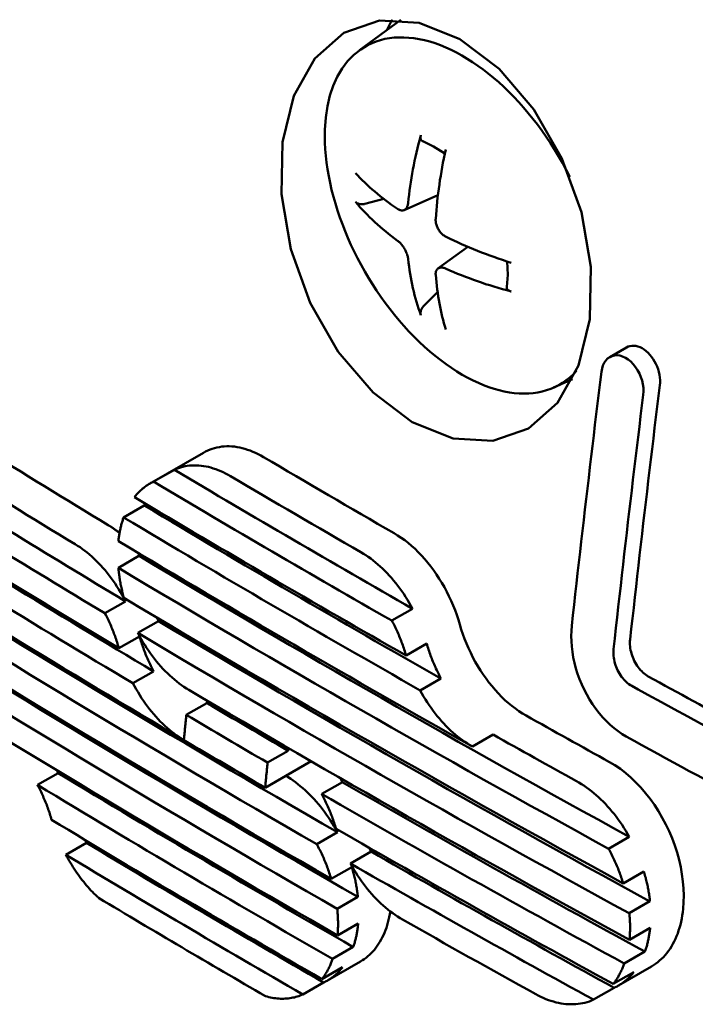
# Model space of a CAD drawing. Header units: millimetres. Extents: x 179 to 1975, y 100 to 1286.
# Tile 58 of 77: x 1682 to 1693, y 736 to 753. Entities that reach past the tile are written whole.
import ezdxf

# ---------------------------------------------------------------- set-up
doc = ezdxf.new("R2010")
doc.units = ezdxf.units.MM
doc.header["$LTSCALE"] = 5
doc.layers.add('Sichtbare Kanten(DIN)', color=7, linetype='Continuous', lineweight=50)

msp = doc.modelspace()

# ---------------------------------------------------------------- linework, layer by layer
at = {"layer": 'Sichtbare Kanten(DIN)'}
for p, q in [((1687.373, 752.943), (1688.088, 753.464)), ((1687.467, 750.293), (1687.794, 750.378)), ((1688.143, 750.186), (1688.726, 750.444)), ((1688.727, 749.177), (1689.243, 749.553)), ((1688.719, 748.773), (1688.482, 748.534)), ((1691.691, 747.653), (1691.977, 747.818)), ((1690.722, 747.126), (1691.049, 747.27)), ((1683.755, 745.469), (1684.682, 746.003)), ((1684.181, 745.71), (1683.824, 745.504)), ((1683.662, 745.093), (1683.305, 744.888)), ((1683.571, 744.223), (1683.215, 744.018)), ((1682.984, 743.235), (1683.341, 743.44)), ((1687.932, 743.107), (1688.289, 743.313)), ((1683.908, 743.1), (1683.552, 742.895)), ((1683.581, 742.836), (1683.224, 742.631)), ((1688.533, 742.711), (1688.176, 742.506)), ((1683.466, 742.028), (1683.822, 742.233)), ((1688.422, 741.905), (1688.778, 742.11)), ((1684.747, 741.727), (1684.743, 741.686)), ((1684.743, 741.686), (1684.387, 741.481)), ((1689.321, 740.937), (1689.677, 741.142)), ((1685.789, 740.659), (1686.145, 740.864)), ((1686.145, 740.864), (1686.149, 740.908)), ((1686.102, 740.431), (1686.539, 740.683)), ((1682.178, 740.479), (1681.822, 740.274)), ((1686.102, 740.431), (1685.746, 740.226)), ((1687.078, 740.324), (1686.722, 740.119)), ((1686.638, 739.253), (1686.994, 739.458)), ((1691.67, 739.175), (1692.026, 739.38)), ((1682.665, 739.276), (1682.309, 739.071)), ((1687.573, 739.126), (1687.217, 738.921)), ((1687.242, 738.859), (1686.886, 738.654)), ((1692.279, 738.783), (1691.922, 738.578)), ((1686.99, 738.139), (1687.346, 738.344)), ((1692.027, 738.063), (1692.383, 738.268)), ((1687.351, 737.886), (1686.995, 737.681)), ((1692.029, 737.604), (1692.386, 737.809)), ((1686.911, 737.276), (1687.266, 737.481)), ((1691.94, 737.195), (1692.297, 737.401)), ((1687.083, 737.132), (1686.727, 736.928)), ((1686.824, 736.903), (1687.393, 737.231)), ((1691.838, 736.815), (1692.408, 737.143)), ((1692.106, 737.048), (1691.75, 736.843)), ((1686.399, 736.663), (1686.755, 736.868)), ((1691.411, 736.573), (1691.767, 736.778))]:
    msp.add_line(p, q, dxfattribs=at)
at = {"layer": 'Sichtbare Kanten(DIN)', "flags": 128}
for points in [[(1688.284, 746.529), (1687.608, 747.04), (1687.008, 747.743), (1686.525, 748.586), (1686.192, 749.512), (1686.029, 750.458), (1686.045, 751.36), (1686.24, 752.158), (1686.601, 752.801), (1687.105, 753.243), (1687.718, 753.453), (1688.401, 753.416), (1689.104, 753.132), (1689.78, 752.622), (1690.381, 751.92), (1690.865, 751.077), (1691.2, 750.152), (1691.364, 749.206), (1691.348, 748.305), (1691.153, 747.506), (1690.791, 746.863), (1690.286, 746.42), (1689.671, 746.209), (1688.987, 746.245), (1688.284, 746.529)], [(1688.464, 751.373), (1688.46, 751.375), (1688.456, 751.376), (1688.453, 751.379), (1688.449, 751.381), (1688.446, 751.384), (1688.443, 751.387), (1688.44, 751.391), (1688.438, 751.394), (1688.436, 751.398), (1688.434, 751.402), (1688.432, 751.406), (1688.431, 751.411), (1688.429, 751.415), (1688.428, 751.42), (1688.427, 751.426), (1688.427, 751.431), (1688.427, 751.436), (1688.427, 751.441), (1688.427, 751.447), (1688.428, 751.453), (1688.428, 751.458), (1688.429, 751.464), (1688.431, 751.471), (1688.432, 751.477)], [(1688.464, 751.373), (1688.652, 751.284), (1688.845, 751.159)], [(1687.467, 750.293), (1687.459, 750.291), (1687.451, 750.29), (1687.443, 750.288), (1687.435, 750.287), (1687.427, 750.287), (1687.42, 750.286), (1687.412, 750.286), (1687.404, 750.287), (1687.396, 750.287), (1687.388, 750.288), (1687.381, 750.289), (1687.373, 750.291), (1687.367, 750.292), (1687.36, 750.294), (1687.353, 750.297), (1687.346, 750.299), (1687.34, 750.302), (1687.334, 750.305), (1687.328, 750.308), (1687.323, 750.312), (1687.318, 750.316), (1687.314, 750.32), (1687.309, 750.324), (1687.305, 750.328)], [(1688.213, 750.311), (1688.211, 750.298), (1688.209, 750.285), (1688.206, 750.272), (1688.203, 750.26), (1688.198, 750.248), (1688.193, 750.237), (1688.188, 750.227), (1688.181, 750.218), (1688.175, 750.209), (1688.167, 750.202), (1688.16, 750.196), (1688.152, 750.191), (1688.143, 750.187), (1688.135, 750.183), (1688.125, 750.181), (1688.116, 750.179), (1688.106, 750.179), (1688.095, 750.18), (1688.085, 750.182), (1688.074, 750.185), (1688.063, 750.189), (1688.052, 750.194), (1688.042, 750.199), (1688.032, 750.206)], [(1688.869, 749.724), (1688.857, 749.73), (1688.844, 749.738), (1688.832, 749.746), (1688.819, 749.756), (1688.807, 749.766), (1688.795, 749.777), (1688.783, 749.789), (1688.772, 749.801), (1688.762, 749.814), (1688.752, 749.828), (1688.743, 749.841), (1688.734, 749.855), (1688.726, 749.869), (1688.719, 749.884), (1688.713, 749.899), (1688.707, 749.915), (1688.701, 749.931), (1688.697, 749.947), (1688.693, 749.963), (1688.69, 749.978), (1688.688, 749.994), (1688.687, 750.009), (1688.687, 750.024), (1688.688, 750.038)], [(1688.032, 749.657), (1688.042, 749.65), (1688.052, 749.641), (1688.063, 749.631), (1688.074, 749.621), (1688.084, 749.61), (1688.095, 749.598), (1688.105, 749.585), (1688.115, 749.572), (1688.125, 749.559), (1688.135, 749.545), (1688.143, 749.531), (1688.152, 749.517), (1688.16, 749.503), (1688.167, 749.488), (1688.174, 749.474), (1688.181, 749.458), (1688.187, 749.443), (1688.193, 749.428), (1688.198, 749.413), (1688.202, 749.398), (1688.206, 749.383), (1688.209, 749.369), (1688.211, 749.356), (1688.213, 749.343)], [(1688.688, 749.07), (1688.687, 749.082), (1688.687, 749.094), (1688.688, 749.106), (1688.69, 749.117), (1688.693, 749.128), (1688.697, 749.138), (1688.701, 749.147), (1688.706, 749.156), (1688.712, 749.164), (1688.719, 749.171), (1688.726, 749.177), (1688.734, 749.182), (1688.743, 749.186), (1688.752, 749.19), (1688.762, 749.192), (1688.772, 749.194), (1688.783, 749.195), (1688.795, 749.195), (1688.807, 749.194), (1688.819, 749.192), (1688.831, 749.189), (1688.844, 749.185), (1688.857, 749.18), (1688.869, 749.175)], [(1689.918, 749.301), (1689.93, 749.071), (1689.913, 748.862)], [(1689.987, 748.784), (1689.981, 748.785), (1689.975, 748.787), (1689.969, 748.789), (1689.964, 748.792), (1689.959, 748.794), (1689.954, 748.797), (1689.949, 748.799), (1689.945, 748.802), (1689.94, 748.805), (1689.936, 748.808), (1689.933, 748.812), (1689.929, 748.815), (1689.926, 748.819), (1689.923, 748.822), (1689.921, 748.826), (1689.919, 748.83), (1689.917, 748.834), (1689.915, 748.838), (1689.914, 748.842), (1689.913, 748.846), (1689.912, 748.85), (1689.912, 748.854), (1689.912, 748.858), (1689.913, 748.862)], [(1688.432, 748.376), (1688.43, 748.382), (1688.429, 748.388), (1688.428, 748.394), (1688.427, 748.4), (1688.427, 748.406), (1688.427, 748.412), (1688.427, 748.419), (1688.428, 748.426), (1688.429, 748.433), (1688.43, 748.44), (1688.432, 748.447), (1688.434, 748.454), (1688.436, 748.461), (1688.439, 748.468), (1688.442, 748.475), (1688.446, 748.482), (1688.449, 748.489), (1688.453, 748.496), (1688.457, 748.503), (1688.462, 748.509), (1688.467, 748.515), (1688.472, 748.522), (1688.477, 748.528), (1688.482, 748.534)], [(1691.977, 747.818), (1692.007, 747.832), (1692.038, 747.842), (1692.071, 747.847), (1692.105, 747.848), (1692.141, 747.844), (1692.176, 747.835), (1692.212, 747.822), (1692.248, 747.804), (1692.283, 747.782), (1692.317, 747.756), (1692.351, 747.727), (1692.382, 747.693), (1692.412, 747.657), (1692.439, 747.618), (1692.464, 747.576), (1692.487, 747.533), (1692.507, 747.488), (1692.523, 747.441), (1692.537, 747.395), (1692.547, 747.347), (1692.554, 747.3), (1692.557, 747.254), (1692.557, 747.209), (1692.553, 747.165)], [(1692.267, 747), (1692.271, 747.059), (1692.269, 747.12), (1692.26, 747.183), (1692.246, 747.246), (1692.226, 747.308), (1692.2, 747.369), (1692.17, 747.427), (1692.134, 747.48), (1692.095, 747.53), (1692.052, 747.573), (1692.007, 747.61), (1691.96, 747.64), (1691.912, 747.663), (1691.865, 747.677), (1691.817, 747.683), (1691.772, 747.681), (1691.729, 747.67), (1691.689, 747.652), (1691.653, 747.626), (1691.621, 747.592), (1691.594, 747.552), (1691.572, 747.506), (1691.556, 747.455), (1691.546, 747.4)], [(1691.546, 747.4), (1691.524, 747.217), (1691.502, 747.033), (1691.479, 746.85), (1691.457, 746.667), (1691.435, 746.484), (1691.413, 746.301), (1691.391, 746.118), (1691.369, 745.935), (1691.348, 745.752), (1691.326, 745.57), (1691.305, 745.387), (1691.283, 745.204), (1691.262, 745.022), (1691.241, 744.839), (1691.22, 744.657), (1691.199, 744.474), (1691.178, 744.292), (1691.157, 744.11), (1691.136, 743.927), (1691.116, 743.745), (1691.095, 743.563), (1691.075, 743.381), (1691.055, 743.199), (1691.034, 743.017)], [(1692.553, 747.165), (1692.531, 746.982), (1692.508, 746.799), (1692.486, 746.616), (1692.464, 746.432), (1692.442, 746.249), (1692.42, 746.066), (1692.398, 745.883), (1692.376, 745.7), (1692.354, 745.518), (1692.333, 745.335), (1692.311, 745.152), (1692.29, 744.969), (1692.268, 744.787), (1692.247, 744.604), (1692.226, 744.422), (1692.205, 744.239), (1692.184, 744.057), (1692.163, 743.875), (1692.143, 743.692), (1692.122, 743.51), (1692.102, 743.328), (1692.081, 743.146), (1692.061, 742.964), (1692.041, 742.782)], [(1691.755, 742.618), (1691.775, 742.8), (1691.796, 742.982), (1691.816, 743.164), (1691.836, 743.346), (1691.857, 743.528), (1691.878, 743.71), (1691.898, 743.892), (1691.919, 744.075), (1691.94, 744.257), (1691.961, 744.44), (1691.983, 744.622), (1692.004, 744.805), (1692.025, 744.987), (1692.047, 745.17), (1692.068, 745.353), (1692.09, 745.536), (1692.112, 745.719), (1692.134, 745.902), (1692.156, 746.085), (1692.178, 746.268), (1692.2, 746.451), (1692.222, 746.634), (1692.245, 746.817), (1692.267, 747)], [(1685.72, 745.928), (1685.675, 745.954), (1685.629, 745.978), (1685.583, 746), (1685.537, 746.02), (1685.491, 746.039), (1685.445, 746.055), (1685.399, 746.07), (1685.353, 746.082), (1685.308, 746.092), (1685.263, 746.101), (1685.218, 746.107), (1685.173, 746.111), (1685.129, 746.113), (1685.085, 746.113), (1685.042, 746.111), (1684.999, 746.107), (1684.957, 746.101), (1684.916, 746.093), (1684.875, 746.083), (1684.835, 746.071), (1684.796, 746.057), (1684.757, 746.041), (1684.719, 746.023), (1684.682, 746.003)], [(1685.15, 745.599), (1685.107, 745.623), (1685.065, 745.646), (1685.023, 745.666), (1684.98, 745.686), (1684.938, 745.703), (1684.895, 745.719), (1684.853, 745.733), (1684.811, 745.746), (1684.769, 745.757), (1684.727, 745.766), (1684.685, 745.773), (1684.644, 745.778), (1684.603, 745.782), (1684.562, 745.784), (1684.522, 745.785), (1684.482, 745.783), (1684.442, 745.78), (1684.403, 745.775), (1684.365, 745.769), (1684.327, 745.76), (1684.289, 745.75), (1684.253, 745.738), (1684.216, 745.725), (1684.181, 745.71)], [(1683.824, 745.504), (1683.809, 745.497), (1683.793, 745.489), (1683.778, 745.481), (1683.762, 745.473), (1683.747, 745.464), (1683.732, 745.455), (1683.717, 745.446), (1683.703, 745.436), (1683.688, 745.426), (1683.674, 745.416), (1683.66, 745.405), (1683.646, 745.394), (1683.632, 745.383), (1683.619, 745.371), (1683.605, 745.359), (1683.592, 745.347), (1683.579, 745.335), (1683.566, 745.322), (1683.554, 745.309), (1683.541, 745.295), (1683.529, 745.281), (1683.517, 745.267), (1683.505, 745.253), (1683.493, 745.238)], [(1683.676, 745.13), (1683.675, 745.128), (1683.674, 745.127), (1683.674, 745.125), (1683.673, 745.124), (1683.673, 745.122), (1683.672, 745.12), (1683.672, 745.119), (1683.671, 745.117), (1683.67, 745.116), (1683.67, 745.114), (1683.669, 745.113), (1683.669, 745.111), (1683.668, 745.11), (1683.668, 745.108), (1683.667, 745.107), (1683.666, 745.105), (1683.666, 745.104), (1683.665, 745.102), (1683.665, 745.101), (1683.664, 745.099), (1683.664, 745.098), (1683.663, 745.096), (1683.663, 745.095), (1683.662, 745.093)], [(1683.305, 744.888), (1683.3, 744.872), (1683.295, 744.856), (1683.29, 744.841), (1683.285, 744.824), (1683.28, 744.808), (1683.275, 744.792), (1683.27, 744.776), (1683.266, 744.759), (1683.262, 744.742), (1683.258, 744.726), (1683.254, 744.709), (1683.25, 744.692), (1683.246, 744.675), (1683.243, 744.657), (1683.239, 744.64), (1683.236, 744.623), (1683.233, 744.605), (1683.23, 744.587), (1683.227, 744.569), (1683.225, 744.552), (1683.222, 744.534), (1683.22, 744.516), (1683.218, 744.497), (1683.216, 744.479)], [(1683.235, 744.618), (1683.227, 744.624), (1683.219, 744.63), (1683.211, 744.636), (1683.203, 744.642), (1683.195, 744.649), (1683.187, 744.655), (1683.179, 744.661), (1683.171, 744.667), (1683.163, 744.672), (1683.155, 744.678), (1683.147, 744.684), (1683.139, 744.69), (1683.131, 744.695), (1683.123, 744.701), (1683.115, 744.706), (1683.107, 744.712), (1683.098, 744.717), (1683.09, 744.723), (1683.082, 744.728), (1683.074, 744.733), (1683.066, 744.738), (1683.058, 744.743), (1683.05, 744.749), (1683.041, 744.754)], [(1689.104, 743.04), (1689.079, 743.123), (1689.051, 743.205), (1689.021, 743.287), (1688.989, 743.368), (1688.954, 743.449), (1688.917, 743.528), (1688.878, 743.606), (1688.837, 743.683), (1688.794, 743.758), (1688.749, 743.831), (1688.702, 743.903), (1688.654, 743.973), (1688.604, 744.041), (1688.552, 744.106), (1688.499, 744.169), (1688.444, 744.23), (1688.388, 744.288), (1688.331, 744.344), (1688.273, 744.397), (1688.214, 744.447), (1688.154, 744.493), (1688.093, 744.537), (1688.032, 744.578), (1687.97, 744.615)], [(1683.341, 743.44), (1683.312, 743.493), (1683.283, 743.545), (1683.253, 743.596), (1683.222, 743.647), (1683.191, 743.697), (1683.158, 743.746), (1683.125, 743.793), (1683.091, 743.84), (1683.056, 743.886), (1683.021, 743.931), (1682.985, 743.975), (1682.948, 744.017), (1682.911, 744.058), (1682.873, 744.099), (1682.835, 744.138), (1682.796, 744.175), (1682.756, 744.211), (1682.717, 744.246), (1682.676, 744.28), (1682.636, 744.312), (1682.595, 744.342), (1682.554, 744.372), (1682.513, 744.399), (1682.471, 744.425)], [(1683.567, 744.269), (1683.568, 744.267), (1683.568, 744.265), (1683.568, 744.263), (1683.568, 744.261), (1683.568, 744.259), (1683.568, 744.257), (1683.568, 744.255), (1683.569, 744.254), (1683.569, 744.252), (1683.569, 744.25), (1683.569, 744.248), (1683.569, 744.246), (1683.569, 744.244), (1683.569, 744.242), (1683.57, 744.24), (1683.57, 744.238), (1683.57, 744.237), (1683.57, 744.235), (1683.57, 744.233), (1683.57, 744.231), (1683.571, 744.229), (1683.571, 744.227), (1683.571, 744.225), (1683.571, 744.223)], [(1688.289, 743.313), (1688.26, 743.365), (1688.231, 743.417), (1688.2, 743.468), (1688.168, 743.519), (1688.136, 743.568), (1688.103, 743.617), (1688.069, 743.664), (1688.034, 743.71), (1687.999, 743.756), (1687.962, 743.8), (1687.926, 743.843), (1687.888, 743.885), (1687.85, 743.926), (1687.811, 743.966), (1687.772, 744.004), (1687.732, 744.041), (1687.692, 744.077), (1687.651, 744.111), (1687.61, 744.144), (1687.568, 744.176), (1687.526, 744.206), (1687.484, 744.234), (1687.442, 744.261), (1687.399, 744.286)], [(1683.215, 744.018), (1683.217, 743.997), (1683.219, 743.975), (1683.221, 743.954), (1683.224, 743.932), (1683.227, 743.911), (1683.23, 743.889), (1683.233, 743.868), (1683.236, 743.846), (1683.239, 743.824), (1683.243, 743.803), (1683.247, 743.781), (1683.251, 743.759), (1683.255, 743.738), (1683.259, 743.716), (1683.264, 743.694), (1683.268, 743.672), (1683.273, 743.651), (1683.278, 743.629), (1683.283, 743.607), (1683.289, 743.586), (1683.294, 743.564), (1683.3, 743.542), (1683.306, 743.52), (1683.312, 743.499)], [(1683.224, 742.631), (1683.217, 742.657), (1683.209, 742.683), (1683.201, 742.708), (1683.193, 742.734), (1683.185, 742.76), (1683.176, 742.786), (1683.167, 742.811), (1683.158, 742.837), (1683.149, 742.862), (1683.14, 742.888), (1683.13, 742.913), (1683.12, 742.938), (1683.11, 742.964), (1683.099, 742.989), (1683.089, 743.014), (1683.078, 743.039), (1683.067, 743.064), (1683.056, 743.088), (1683.044, 743.113), (1683.033, 743.138), (1683.021, 743.162), (1683.009, 743.186), (1682.997, 743.21), (1682.984, 743.235)], [(1683.877, 743.162), (1683.878, 743.159), (1683.879, 743.156), (1683.881, 743.154), (1683.882, 743.151), (1683.883, 743.149), (1683.885, 743.146), (1683.886, 743.144), (1683.887, 743.141), (1683.888, 743.138), (1683.89, 743.136), (1683.891, 743.133), (1683.892, 743.131), (1683.894, 743.128), (1683.895, 743.126), (1683.896, 743.123), (1683.898, 743.121), (1683.899, 743.118), (1683.9, 743.115), (1683.902, 743.113), (1683.903, 743.11), (1683.904, 743.108), (1683.906, 743.105), (1683.907, 743.103), (1683.908, 743.1)], [(1688.176, 742.506), (1688.169, 742.532), (1688.161, 742.558), (1688.153, 742.583), (1688.145, 742.609), (1688.136, 742.635), (1688.128, 742.66), (1688.119, 742.686), (1688.109, 742.711), (1688.1, 742.737), (1688.09, 742.762), (1688.081, 742.787), (1688.07, 742.813), (1688.06, 742.838), (1688.05, 742.863), (1688.039, 742.888), (1688.028, 742.913), (1688.017, 742.937), (1688.005, 742.962), (1687.994, 742.986), (1687.982, 743.011), (1687.97, 743.035), (1687.958, 743.059), (1687.945, 743.083), (1687.932, 743.107)], [(1690.248, 741.47), (1690.185, 741.507), (1690.123, 741.548), (1690.062, 741.591), (1690.001, 741.637), (1689.941, 741.687), (1689.883, 741.739), (1689.825, 741.794), (1689.769, 741.852), (1689.714, 741.912), (1689.66, 741.975), (1689.607, 742.04), (1689.557, 742.108), (1689.507, 742.177), (1689.46, 742.249), (1689.415, 742.322), (1689.371, 742.397), (1689.33, 742.474), (1689.291, 742.552), (1689.254, 742.631), (1689.219, 742.711), (1689.187, 742.792), (1689.157, 742.874), (1689.129, 742.957), (1689.104, 743.04)], [(1691.034, 743.017), (1691.027, 742.931), (1691.025, 742.842), (1691.027, 742.752), (1691.034, 742.66), (1691.045, 742.567), (1691.061, 742.473), (1691.081, 742.379), (1691.106, 742.285), (1691.135, 742.192), (1691.169, 742.1), (1691.206, 742.009), (1691.248, 741.92), (1691.293, 741.832), (1691.342, 741.747), (1691.394, 741.666), (1691.449, 741.587), (1691.507, 741.512), (1691.568, 741.44), (1691.631, 741.373), (1691.697, 741.311), (1691.764, 741.253), (1691.833, 741.2), (1691.903, 741.152), (1691.974, 741.11)], [(1683.552, 742.895), (1683.58, 742.842), (1683.609, 742.79), (1683.64, 742.739), (1683.671, 742.688), (1683.703, 742.638), (1683.735, 742.59), (1683.769, 742.542), (1683.803, 742.495), (1683.838, 742.449), (1683.874, 742.405), (1683.91, 742.361), (1683.947, 742.319), (1683.985, 742.278), (1684.023, 742.238), (1684.062, 742.199), (1684.101, 742.162), (1684.141, 742.126), (1684.181, 742.091), (1684.222, 742.058), (1684.263, 742.026), (1684.304, 741.996), (1684.346, 741.967), (1684.388, 741.94), (1684.43, 741.914)], [(1683.822, 742.233), (1683.809, 742.257), (1683.797, 742.281), (1683.785, 742.305), (1683.773, 742.33), (1683.761, 742.354), (1683.75, 742.379), (1683.739, 742.403), (1683.728, 742.428), (1683.717, 742.453), (1683.706, 742.478), (1683.696, 742.503), (1683.686, 742.528), (1683.676, 742.554), (1683.666, 742.579), (1683.656, 742.605), (1683.647, 742.63), (1683.638, 742.656), (1683.629, 742.681), (1683.62, 742.707), (1683.612, 742.733), (1683.604, 742.758), (1683.596, 742.784), (1683.588, 742.81), (1683.581, 742.836)], [(1692.041, 742.782), (1692.038, 742.753), (1692.037, 742.724), (1692.038, 742.694), (1692.04, 742.663), (1692.044, 742.632), (1692.049, 742.601), (1692.056, 742.569), (1692.065, 742.538), (1692.074, 742.507), (1692.086, 742.476), (1692.098, 742.446), (1692.112, 742.416), (1692.127, 742.387), (1692.143, 742.359), (1692.161, 742.331), (1692.179, 742.305), (1692.198, 742.28), (1692.219, 742.256), (1692.24, 742.234), (1692.262, 742.213), (1692.284, 742.194), (1692.307, 742.176), (1692.33, 742.161), (1692.354, 742.147)], [(1688.778, 742.11), (1688.765, 742.134), (1688.753, 742.158), (1688.741, 742.182), (1688.728, 742.207), (1688.717, 742.231), (1688.705, 742.255), (1688.693, 742.28), (1688.682, 742.305), (1688.671, 742.33), (1688.66, 742.354), (1688.65, 742.379), (1688.639, 742.405), (1688.629, 742.43), (1688.619, 742.455), (1688.61, 742.48), (1688.6, 742.506), (1688.591, 742.531), (1688.582, 742.557), (1688.573, 742.582), (1688.565, 742.608), (1688.556, 742.634), (1688.548, 742.66), (1688.541, 742.685), (1688.533, 742.711)], [(1692.068, 741.982), (1692.045, 741.996), (1692.021, 742.012), (1691.998, 742.03), (1691.976, 742.049), (1691.954, 742.07), (1691.933, 742.092), (1691.913, 742.116), (1691.893, 742.141), (1691.875, 742.167), (1691.858, 742.194), (1691.841, 742.223), (1691.826, 742.252), (1691.812, 742.281), (1691.8, 742.312), (1691.789, 742.342), (1691.779, 742.374), (1691.771, 742.405), (1691.764, 742.436), (1691.759, 742.467), (1691.755, 742.499), (1691.753, 742.529), (1691.752, 742.559), (1691.753, 742.589), (1691.755, 742.618)], [(1684.345, 741.048), (1684.302, 741.073), (1684.261, 741.101), (1684.219, 741.129), (1684.178, 741.16), (1684.137, 741.191), (1684.096, 741.225), (1684.056, 741.259), (1684.016, 741.295), (1683.977, 741.333), (1683.938, 741.371), (1683.899, 741.411), (1683.862, 741.452), (1683.825, 741.495), (1683.788, 741.538), (1683.753, 741.583), (1683.717, 741.628), (1683.683, 741.675), (1683.649, 741.723), (1683.617, 741.771), (1683.585, 741.821), (1683.554, 741.872), (1683.523, 741.923), (1683.494, 741.975), (1683.466, 742.028)], [(1689.321, 740.937), (1689.278, 740.962), (1689.235, 740.988), (1689.192, 741.017), (1689.15, 741.046), (1689.108, 741.077), (1689.066, 741.11), (1689.025, 741.144), (1688.984, 741.179), (1688.944, 741.216), (1688.904, 741.254), (1688.865, 741.294), (1688.826, 741.334), (1688.788, 741.376), (1688.751, 741.419), (1688.715, 741.463), (1688.679, 741.508), (1688.644, 741.555), (1688.609, 741.602), (1688.576, 741.65), (1688.543, 741.7), (1688.511, 741.75), (1688.48, 741.801), (1688.451, 741.853), (1688.422, 741.905)], [(1684.387, 741.481), (1684.385, 741.463), (1684.383, 741.445), (1684.382, 741.427), (1684.38, 741.409), (1684.378, 741.391), (1684.376, 741.373), (1684.374, 741.354), (1684.373, 741.336), (1684.371, 741.318), (1684.369, 741.3), (1684.367, 741.282), (1684.366, 741.264), (1684.364, 741.246), (1684.362, 741.228), (1684.36, 741.21), (1684.359, 741.192), (1684.357, 741.174), (1684.355, 741.156), (1684.353, 741.138), (1684.352, 741.12), (1684.35, 741.102), (1684.348, 741.084), (1684.346, 741.066), (1684.345, 741.048)], [(1682.15, 740.532), (1682.151, 740.529), (1682.152, 740.527), (1682.153, 740.525), (1682.154, 740.523), (1682.155, 740.521), (1682.157, 740.518), (1682.158, 740.516), (1682.159, 740.514), (1682.16, 740.512), (1682.161, 740.51), (1682.163, 740.508), (1682.164, 740.505), (1682.165, 740.503), (1682.166, 740.501), (1682.167, 740.499), (1682.168, 740.497), (1682.17, 740.495), (1682.171, 740.492), (1682.172, 740.49), (1682.173, 740.488), (1682.174, 740.486), (1682.175, 740.484), (1682.177, 740.481), (1682.178, 740.479)], [(1685.746, 740.226), (1685.748, 740.244), (1685.75, 740.262), (1685.752, 740.28), (1685.753, 740.298), (1685.755, 740.316), (1685.757, 740.334), (1685.759, 740.352), (1685.76, 740.37), (1685.762, 740.388), (1685.764, 740.407), (1685.766, 740.425), (1685.767, 740.443), (1685.769, 740.461), (1685.771, 740.479), (1685.773, 740.497), (1685.774, 740.515), (1685.776, 740.533), (1685.778, 740.551), (1685.78, 740.569), (1685.781, 740.587), (1685.783, 740.605), (1685.785, 740.623), (1685.787, 740.641), (1685.789, 740.659)], [(1692.956, 738.137), (1692.964, 738.252), (1692.966, 738.369), (1692.962, 738.489), (1692.952, 738.611), (1692.935, 738.734), (1692.913, 738.859), (1692.884, 738.983), (1692.85, 739.108), (1692.81, 739.231), (1692.764, 739.354), (1692.713, 739.475), (1692.657, 739.594), (1692.596, 739.709), (1692.531, 739.822), (1692.46, 739.931), (1692.386, 740.035), (1692.308, 740.135), (1692.226, 740.23), (1692.142, 740.319), (1692.054, 740.403), (1691.965, 740.48), (1691.873, 740.55), (1691.78, 740.613), (1691.685, 740.67)], [(1686.994, 739.458), (1686.964, 739.511), (1686.934, 739.562), (1686.904, 739.613), (1686.872, 739.664), (1686.839, 739.713), (1686.806, 739.761), (1686.772, 739.809), (1686.737, 739.855), (1686.701, 739.9), (1686.665, 739.945), (1686.628, 739.988), (1686.59, 740.03), (1686.552, 740.071), (1686.513, 740.11), (1686.474, 740.149), (1686.434, 740.186), (1686.394, 740.221), (1686.353, 740.256), (1686.312, 740.289), (1686.271, 740.32), (1686.229, 740.35), (1686.187, 740.379), (1686.145, 740.406), (1686.102, 740.431)], [(1687.038, 740.395), (1687.04, 740.392), (1687.042, 740.389), (1687.043, 740.386), (1687.045, 740.383), (1687.047, 740.381), (1687.048, 740.378), (1687.05, 740.375), (1687.052, 740.372), (1687.053, 740.369), (1687.055, 740.366), (1687.057, 740.363), (1687.058, 740.36), (1687.06, 740.357), (1687.061, 740.354), (1687.063, 740.351), (1687.065, 740.348), (1687.066, 740.345), (1687.068, 740.342), (1687.07, 740.339), (1687.071, 740.336), (1687.073, 740.333), (1687.074, 740.33), (1687.076, 740.327), (1687.078, 740.324)], [(1681.822, 740.274), (1681.834, 740.25), (1681.847, 740.226), (1681.859, 740.202), (1681.871, 740.178), (1681.882, 740.153), (1681.894, 740.129), (1681.905, 740.104), (1681.916, 740.079), (1681.927, 740.054), (1681.938, 740.029), (1681.948, 740.004), (1681.959, 739.979), (1681.969, 739.954), (1681.979, 739.929), (1681.988, 739.903), (1681.998, 739.878), (1682.007, 739.852), (1682.016, 739.827), (1682.025, 739.801), (1682.033, 739.775), (1682.042, 739.75), (1682.05, 739.724), (1682.058, 739.698), (1682.065, 739.672)], [(1692.026, 739.38), (1691.997, 739.432), (1691.966, 739.483), (1691.935, 739.534), (1691.902, 739.584), (1691.869, 739.633), (1691.835, 739.681), (1691.8, 739.728), (1691.764, 739.774), (1691.728, 739.819), (1691.69, 739.862), (1691.653, 739.905), (1691.614, 739.947), (1691.575, 739.987), (1691.535, 740.026), (1691.495, 740.064), (1691.454, 740.1), (1691.413, 740.135), (1691.372, 740.169), (1691.33, 740.202), (1691.287, 740.232), (1691.244, 740.262), (1691.201, 740.29), (1691.158, 740.316), (1691.115, 740.341)], [(1686.722, 740.119), (1686.734, 740.095), (1686.747, 740.071), (1686.759, 740.047), (1686.771, 740.023), (1686.783, 739.999), (1686.795, 739.974), (1686.806, 739.95), (1686.818, 739.925), (1686.829, 739.9), (1686.84, 739.875), (1686.85, 739.85), (1686.861, 739.825), (1686.871, 739.8), (1686.881, 739.775), (1686.891, 739.75), (1686.901, 739.724), (1686.91, 739.699), (1686.919, 739.673), (1686.928, 739.648), (1686.937, 739.622), (1686.945, 739.597), (1686.953, 739.571), (1686.961, 739.545), (1686.969, 739.52)], [(1682.639, 739.327), (1682.64, 739.325), (1682.641, 739.323), (1682.642, 739.321), (1682.643, 739.319), (1682.644, 739.317), (1682.645, 739.314), (1682.646, 739.312), (1682.647, 739.31), (1682.648, 739.308), (1682.65, 739.306), (1682.651, 739.304), (1682.652, 739.302), (1682.653, 739.299), (1682.654, 739.297), (1682.655, 739.295), (1682.656, 739.293), (1682.657, 739.291), (1682.658, 739.289), (1682.66, 739.287), (1682.661, 739.284), (1682.662, 739.282), (1682.663, 739.28), (1682.664, 739.278), (1682.665, 739.276)], [(1686.886, 738.654), (1686.878, 738.68), (1686.87, 738.706), (1686.862, 738.731), (1686.853, 738.757), (1686.845, 738.782), (1686.836, 738.808), (1686.827, 738.833), (1686.817, 738.859), (1686.808, 738.884), (1686.798, 738.909), (1686.788, 738.935), (1686.777, 738.96), (1686.767, 738.985), (1686.756, 739.01), (1686.745, 739.035), (1686.734, 739.059), (1686.723, 739.084), (1686.711, 739.108), (1686.699, 739.133), (1686.687, 739.157), (1686.675, 739.181), (1686.663, 739.205), (1686.65, 739.229), (1686.638, 739.253)], [(1687.537, 739.195), (1687.538, 739.192), (1687.54, 739.189), (1687.541, 739.186), (1687.543, 739.183), (1687.544, 739.18), (1687.546, 739.177), (1687.547, 739.174), (1687.549, 739.171), (1687.55, 739.169), (1687.552, 739.166), (1687.553, 739.163), (1687.555, 739.16), (1687.556, 739.157), (1687.558, 739.154), (1687.559, 739.151), (1687.561, 739.148), (1687.562, 739.146), (1687.564, 739.143), (1687.565, 739.14), (1687.567, 739.137), (1687.568, 739.134), (1687.57, 739.131), (1687.572, 739.128), (1687.573, 739.126)], [(1691.922, 738.578), (1691.914, 738.603), (1691.906, 738.629), (1691.898, 738.655), (1691.889, 738.68), (1691.88, 738.706), (1691.871, 738.731), (1691.862, 738.756), (1691.853, 738.782), (1691.843, 738.807), (1691.833, 738.832), (1691.823, 738.857), (1691.812, 738.882), (1691.801, 738.907), (1691.791, 738.932), (1691.779, 738.957), (1691.768, 738.981), (1691.757, 739.006), (1691.745, 739.03), (1691.733, 739.055), (1691.721, 739.079), (1691.708, 739.103), (1691.696, 739.127), (1691.683, 739.151), (1691.67, 739.175)], [(1682.309, 739.071), (1682.329, 739.035), (1682.349, 738.999), (1682.369, 738.964), (1682.39, 738.929), (1682.411, 738.895), (1682.432, 738.86), (1682.454, 738.827), (1682.476, 738.793), (1682.499, 738.76), (1682.522, 738.728), (1682.545, 738.696), (1682.569, 738.664), (1682.593, 738.633), (1682.617, 738.602), (1682.642, 738.572), (1682.667, 738.543), (1682.692, 738.513), (1682.717, 738.485), (1682.743, 738.457), (1682.769, 738.43), (1682.795, 738.403), (1682.822, 738.377), (1682.849, 738.351), (1682.876, 738.326)], [(1687.217, 738.921), (1687.246, 738.868), (1687.276, 738.816), (1687.308, 738.766), (1687.339, 738.715), (1687.372, 738.666), (1687.406, 738.618), (1687.44, 738.571), (1687.475, 738.525), (1687.511, 738.48), (1687.548, 738.435), (1687.585, 738.393), (1687.623, 738.351), (1687.662, 738.31), (1687.701, 738.271), (1687.741, 738.233), (1687.781, 738.196), (1687.822, 738.16), (1687.863, 738.126), (1687.904, 738.094), (1687.946, 738.062), (1687.988, 738.033), (1688.031, 738.004), (1688.074, 737.978), (1688.117, 737.952)], [(1687.346, 738.344), (1687.344, 738.365), (1687.341, 738.386), (1687.339, 738.408), (1687.336, 738.429), (1687.333, 738.45), (1687.329, 738.472), (1687.326, 738.493), (1687.322, 738.515), (1687.319, 738.536), (1687.315, 738.558), (1687.311, 738.579), (1687.306, 738.601), (1687.302, 738.622), (1687.297, 738.644), (1687.293, 738.665), (1687.288, 738.687), (1687.283, 738.708), (1687.277, 738.73), (1687.272, 738.752), (1687.266, 738.773), (1687.26, 738.795), (1687.254, 738.816), (1687.248, 738.838), (1687.242, 738.859)], [(1692.383, 738.268), (1692.381, 738.289), (1692.378, 738.31), (1692.376, 738.332), (1692.373, 738.353), (1692.37, 738.374), (1692.367, 738.396), (1692.363, 738.417), (1692.36, 738.439), (1692.356, 738.46), (1692.352, 738.482), (1692.348, 738.503), (1692.344, 738.525), (1692.339, 738.546), (1692.335, 738.568), (1692.33, 738.589), (1692.325, 738.611), (1692.32, 738.632), (1692.314, 738.654), (1692.309, 738.675), (1692.303, 738.697), (1692.297, 738.719), (1692.291, 738.74), (1692.285, 738.762), (1692.279, 738.783)], [(1686.995, 737.681), (1686.997, 737.7), (1686.998, 737.718), (1686.999, 737.736), (1687.001, 737.755), (1687.002, 737.773), (1687.002, 737.792), (1687.003, 737.811), (1687.004, 737.83), (1687.004, 737.848), (1687.004, 737.867), (1687.004, 737.886), (1687.004, 737.905), (1687.004, 737.925), (1687.003, 737.944), (1687.003, 737.963), (1687.002, 737.982), (1687.001, 738.002), (1687, 738.021), (1686.999, 738.041), (1686.997, 738.06), (1686.996, 738.08), (1686.994, 738.1), (1686.992, 738.119), (1686.99, 738.139)], [(1687.393, 737.231), (1687.425, 737.251), (1687.457, 737.273), (1687.488, 737.296), (1687.519, 737.32), (1687.548, 737.347), (1687.577, 737.374), (1687.604, 737.403), (1687.63, 737.434), (1687.656, 737.466), (1687.68, 737.499), (1687.704, 737.534), (1687.726, 737.57), (1687.747, 737.607), (1687.767, 737.646), (1687.786, 737.685), (1687.804, 737.726), (1687.821, 737.769), (1687.837, 737.812), (1687.851, 737.856), (1687.864, 737.902), (1687.876, 737.948), (1687.887, 737.996), (1687.897, 738.044), (1687.905, 738.093)], [(1692.029, 737.604), (1692.031, 737.622), (1692.033, 737.64), (1692.034, 737.659), (1692.035, 737.678), (1692.036, 737.696), (1692.037, 737.715), (1692.038, 737.734), (1692.039, 737.752), (1692.039, 737.771), (1692.039, 737.79), (1692.04, 737.809), (1692.04, 737.829), (1692.039, 737.848), (1692.039, 737.867), (1692.039, 737.886), (1692.038, 737.906), (1692.037, 737.925), (1692.036, 737.945), (1692.035, 737.964), (1692.034, 737.984), (1692.032, 738.004), (1692.03, 738.023), (1692.029, 738.043), (1692.027, 738.063)], [(1692.408, 737.143), (1692.445, 737.165), (1692.481, 737.19), (1692.516, 737.216), (1692.55, 737.245), (1692.583, 737.275), (1692.615, 737.307), (1692.645, 737.34), (1692.675, 737.375), (1692.703, 737.412), (1692.729, 737.451), (1692.755, 737.491), (1692.779, 737.533), (1692.802, 737.577), (1692.823, 737.621), (1692.843, 737.667), (1692.861, 737.715), (1692.878, 737.763), (1692.894, 737.813), (1692.908, 737.865), (1692.921, 737.917), (1692.932, 737.971), (1692.941, 738.025), (1692.949, 738.081), (1692.956, 738.137)], [(1687.266, 737.481), (1687.272, 737.496), (1687.277, 737.512), (1687.282, 737.528), (1687.287, 737.543), (1687.291, 737.559), (1687.296, 737.576), (1687.3, 737.592), (1687.304, 737.608), (1687.308, 737.625), (1687.312, 737.642), (1687.316, 737.658), (1687.32, 737.675), (1687.323, 737.692), (1687.326, 737.709), (1687.33, 737.727), (1687.333, 737.744), (1687.335, 737.761), (1687.338, 737.779), (1687.341, 737.797), (1687.343, 737.814), (1687.345, 737.832), (1687.347, 737.85), (1687.349, 737.868), (1687.351, 737.886)], [(1692.297, 737.401), (1692.302, 737.416), (1692.307, 737.432), (1692.313, 737.448), (1692.318, 737.464), (1692.322, 737.48), (1692.327, 737.496), (1692.332, 737.513), (1692.336, 737.529), (1692.34, 737.546), (1692.345, 737.563), (1692.349, 737.58), (1692.352, 737.597), (1692.356, 737.614), (1692.359, 737.631), (1692.363, 737.648), (1692.366, 737.666), (1692.369, 737.683), (1692.372, 737.701), (1692.375, 737.719), (1692.377, 737.737), (1692.379, 737.755), (1692.382, 737.773), (1692.384, 737.791), (1692.386, 737.809)], [(1686.727, 736.928), (1686.736, 736.94), (1686.746, 736.953), (1686.755, 736.965), (1686.764, 736.978), (1686.773, 736.991), (1686.781, 737.005), (1686.79, 737.018), (1686.798, 737.032), (1686.806, 737.046), (1686.814, 737.06), (1686.822, 737.074), (1686.83, 737.089), (1686.838, 737.103), (1686.845, 737.118), (1686.852, 737.133), (1686.86, 737.148), (1686.867, 737.164), (1686.873, 737.179), (1686.88, 737.195), (1686.886, 737.211), (1686.893, 737.227), (1686.899, 737.243), (1686.905, 737.259), (1686.911, 737.276)], [(1686.755, 736.868), (1686.77, 736.875), (1686.786, 736.883), (1686.801, 736.891), (1686.816, 736.899), (1686.831, 736.908), (1686.846, 736.917), (1686.861, 736.926), (1686.875, 736.936), (1686.89, 736.946), (1686.904, 736.956), (1686.918, 736.967), (1686.932, 736.978), (1686.945, 736.989), (1686.959, 737), (1686.972, 737.012), (1686.985, 737.024), (1686.998, 737.037), (1687.011, 737.05), (1687.023, 737.063), (1687.035, 737.076), (1687.047, 737.09), (1687.059, 737.104), (1687.071, 737.118), (1687.083, 737.132)], [(1691.75, 736.843), (1691.759, 736.856), (1691.769, 736.869), (1691.778, 736.882), (1691.788, 736.895), (1691.797, 736.908), (1691.806, 736.922), (1691.815, 736.935), (1691.823, 736.949), (1691.832, 736.963), (1691.84, 736.978), (1691.849, 736.992), (1691.857, 737.007), (1691.864, 737.021), (1691.872, 737.036), (1691.88, 737.052), (1691.887, 737.067), (1691.894, 737.082), (1691.901, 737.098), (1691.908, 737.114), (1691.915, 737.13), (1691.922, 737.146), (1691.928, 737.162), (1691.934, 737.179), (1691.94, 737.195)], [(1691.767, 736.778), (1691.783, 736.785), (1691.799, 736.793), (1691.815, 736.802), (1691.831, 736.81), (1691.846, 736.819), (1691.861, 736.828), (1691.877, 736.838), (1691.892, 736.848), (1691.906, 736.858), (1691.921, 736.869), (1691.935, 736.879), (1691.95, 736.891), (1691.964, 736.902), (1691.978, 736.914), (1691.991, 736.926), (1692.005, 736.938), (1692.018, 736.951), (1692.031, 736.964), (1692.044, 736.977), (1692.057, 736.991), (1692.069, 737.005), (1692.082, 737.019), (1692.094, 737.034), (1692.106, 737.048)], [(1685.754, 736.631), (1685.783, 736.624), (1685.811, 736.617), (1685.84, 736.61), (1685.869, 736.605), (1685.897, 736.6), (1685.925, 736.596), (1685.954, 736.593), (1685.982, 736.591), (1686.009, 736.589), (1686.037, 736.589), (1686.064, 736.589), (1686.092, 736.59), (1686.119, 736.592), (1686.146, 736.594), (1686.172, 736.597), (1686.199, 736.602), (1686.225, 736.607), (1686.25, 736.612), (1686.276, 736.619), (1686.301, 736.626), (1686.326, 736.634), (1686.351, 736.643), (1686.375, 736.653), (1686.399, 736.663)], [(1690.413, 736.667), (1690.457, 736.643), (1690.5, 736.622), (1690.544, 736.602), (1690.588, 736.583), (1690.632, 736.566), (1690.676, 736.551), (1690.72, 736.538), (1690.763, 736.526), (1690.807, 736.516), (1690.85, 736.508), (1690.893, 736.501), (1690.935, 736.497), (1690.977, 736.494), (1691.019, 736.492), (1691.061, 736.493), (1691.102, 736.495), (1691.143, 736.498), (1691.183, 736.504), (1691.222, 736.511), (1691.261, 736.52), (1691.3, 736.531), (1691.338, 736.543), (1691.375, 736.557), (1691.411, 736.573)]]:
    msp.add_lwpolyline(points, dxfattribs=at)
at = {"layer": 'Sichtbare Kanten(DIN)'}
for centre, major_axis, ratio, start_param, end_param in [((1690.261, 750.733), (-1.846, 3.206), 0.578093, 0.306213, 0.39232), ((1689.152, 750.094), (1.678, -2.914), 0.578093, 1.468125, 6.470874), ((1692.782, 752.037), (-3.422, -4.925), 0.622418, 5.225168, 5.447925), ((1692.527, 752.184), (2.578, 5.415), 0.529343, 1.989325, 2.212081), ((1692.655, 751.963), (-5.984, 0.399), 0.519412, 0.500338, 0.723094), ((1692.655, 752.259), (5.981, 0.438), 0.627903, 3.561279, 3.784035), ((1692.654, 751.964), (-5.979, 0.468), 0.527135, 0.927406, 1.150162), ((1692.782, 752.039), (-3.365, -4.964), 0.630111, 5.638974, 5.86173), ((1692.527, 752.186), (2.64, 5.385), 0.521649, 2.41644, 2.639196), ((1692.654, 752.26), (5.976, 0.507), 0.62018, 3.97514, 4.197896), ((1873.402, 848.839), (-262.501, 0), 0.575862, 0.747294, 0.7595), ((1873.402, 848.43), (263.37, 0), 0.575862, 3.883985, 3.906203), ((1873.402, 851.292), (262.11, 0), 0.575862, 3.914273, 3.926492), ((1873.402, 848.43), (-263.874, 0), 0.575862, 0.742475, 0.76465), ((1873.402, 848.839), (-263.308, 0), 0.575862, 0.747411, 0.75958), ((1873.402, 850.883), (262.984, 0), 0.575862, 3.909285, 3.931524), ((1873.402, 850.883), (-263.489, 0), 0.575862, 0.767726, 0.789923), ((1873.402, 851.292), (-262.917, 0), 0.575862, 0.77272, 0.784901), ((1873.402, 848.022), (263.935, 0), 0.575862, 3.882526, 3.907798), ((1873.402, 847.613), (263.492, 0), 0.575862, 3.881674, 3.909319), ((1873.402, 850.474), (263.555, 0), 0.575862, 3.90777, 3.933067), ((1873.402, 847.613), (-263.996, 0), 0.575862, 0.740168, 0.76776), ((1873.402, 850.066), (263.116, 0), 0.575862, 3.906961, 3.934632), ((1873.402, 850.066), (-263.62, 0), 0.575862, 0.765407, 0.793025), ((1873.402, 847.204), (264.055, 0), 0.575862, 3.88153, 3.914367), ((1873.402, 849.657), (263.685, 0), 0.575862, 3.906763, 3.939633), ((1873.402, 846.795), (263.611, 0), 0.575862, 3.881695, 3.926951), ((1873.402, 846.795), (-264.115, 0), 0.575862, 0.740188, 0.785359), ((1873.402, 849.248), (263.244, 0), 0.575862, 3.906971, 3.952279), ((1873.402, 849.248), (-263.748, 0), 0.575862, 0.765416, 0.810638), ((1873.402, 846.387), (264.173, 0), 0.575862, 3.882566, 3.9285), ((1873.402, 848.839), (263.811, 0), 0.575862, 3.907789, 3.953776), ((1873.402, 845.978), (263.727, 0), 0.575862, 3.884044, 3.929278), ((1873.402, 845.978), (-264.23, 0), 0.575862, 0.742533, 0.787681), ((1873.402, 848.43), (263.37, 0), 0.575862, 3.909311, 3.954597), ((1873.402, 848.43), (-263.874, 0), 0.575862, 0.767752, 0.812952), ((1873.402, 845.569), (264.287, 0), 0.575862, 3.889144, 3.929513), ((1873.402, 851.292), (262.11, 0), 0.575862, 3.949884, 3.958105), ((1873.402, 848.022), (263.935, 0), 0.575862, 3.914361, 3.954779), ((1873.402, 851.292), (-262.513, 0), 0.575862, 0.808256, 0.817783), ((1873.402, 847.613), (263.492, 0), 0.575862, 3.91434, 3.921931), ((1873.402, 847.613), (-263.996, 0), 0.575862, 0.772771, 0.780348), ((1873.402, 849.657), (-262.374, 0), 0.575862, 0.798103, 0.805727), ((1873.402, 847.204), (264.055, 0), 0.575862, 3.914367, 3.921941), ((1873.402, 849.657), (-263.181, 0), 0.575862, 0.798064, 0.805664), ((1873.402, 850.474), (262.647, 0), 0.575862, 3.949837, 3.961264), ((1873.402, 845.16), (263.84, 0), 0.575862, 3.901681, 3.929277), ((1873.402, 845.16), (-264.343, 0), 0.575862, 0.760136, 0.78768), ((1873.402, 847.613), (263.492, 0), 0.575862, 3.926951, 3.954585), ((1873.402, 847.613), (-263.996, 0), 0.575862, 0.785359, 0.812939), ((1873.402, 844.751), (264.398, 0), 0.575862, 3.903282, 3.928499), ((1873.402, 847.204), (264.055, 0), 0.575862, 3.928501, 3.953751), ((1873.402, 844.343), (263.949, 0), 0.575862, 3.904792, 3.926951), ((1873.402, 844.343), (-264.452, 0), 0.575862, 0.763242, 0.785359), ((1873.402, 846.795), (263.611, 0), 0.575862, 3.930056, 3.952244), ((1873.402, 846.795), (-264.115, 0), 0.575862, 0.788457, 0.810603), ((1873.402, 843.977), (264.5, 0), 0.575862, 3.908114, 3.923677), ((1873.402, 846.387), (264.173, 0), 0.575862, 3.935057, 3.947181)]:
    msp.add_ellipse(centre, major_axis=major_axis, ratio=ratio, start_param=start_param, end_param=end_param, dxfattribs=at)

doc.saveas('drawing.dxf')
